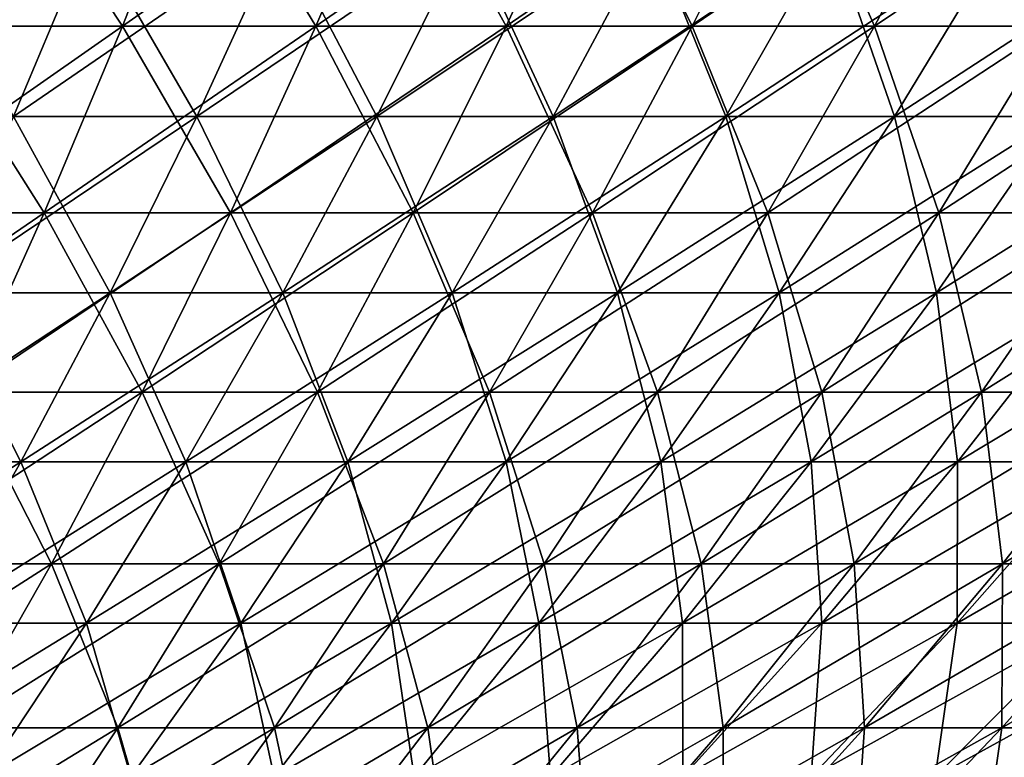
# Model space of a CAD drawing. Header units: millimetres. Extents: x -125 to 125, y 3898 to 4025.
# Tile 193 of 256: x 31 to 47, y 3923 to 3934. Entities that reach past the tile are written whole.
import ezdxf

# ---------------------------------------------------------------- set-up
doc = ezdxf.new("R2010")
doc.units = ezdxf.units.MM
doc.header["$LTSCALE"] = 2.2935
for name, color, linetype in [('2', 7, 'CONTINUOUS'), ('3', 7, 'CONTINUOUS'), ('4', 7, 'CONTINUOUS'), ('5', 7, 'CONTINUOUS')]:
    doc.layers.add(name, color=color, linetype=linetype)

msp = doc.modelspace()

# ---------------------------------------------------------------- linework, layer by layer
at = {"layer": '2', "color": 36, "linetype": 'Continuous', "true_color": 0x833d1e}
for points in [[(29.732, 3934.194, 80.593), (32.873, 3934.194, 79.363), (30.825, 3937.287, 83.554), (29.732, 3934.194, 80.593)], [(30.825, 3937.287, 83.554), (32.873, 3934.194, 79.363), (34.081, 3937.287, 82.279), (30.825, 3937.287, 83.554)], [(32.873, 3934.194, 79.363), (35.964, 3934.194, 78.012), (34.081, 3937.287, 82.279), (32.873, 3934.194, 79.363)], [(34.081, 3937.287, 82.279), (35.964, 3934.194, 78.012), (37.285, 3937.287, 80.878), (34.081, 3937.287, 82.279)], [(35.964, 3934.194, 78.012), (38.999, 3934.194, 76.539), (37.285, 3937.287, 80.878), (35.964, 3934.194, 78.012)], [(37.285, 3937.287, 80.878), (38.999, 3934.194, 76.539), (40.432, 3937.287, 79.352), (37.285, 3937.287, 80.878)], [(38.999, 3934.194, 76.539), (41.974, 3934.194, 74.949), (40.432, 3937.287, 79.352), (38.999, 3934.194, 76.539)], [(40.432, 3937.287, 79.352), (41.974, 3934.194, 74.949), (43.516, 3937.287, 77.703), (40.432, 3937.287, 79.352)], [(41.974, 3934.194, 74.949), (44.884, 3934.194, 73.244), (43.516, 3937.287, 77.703), (41.974, 3934.194, 74.949)], [(43.516, 3937.287, 77.703), (44.884, 3934.194, 73.244), (46.533, 3937.287, 75.935), (43.516, 3937.287, 77.703)], [(44.884, 3934.194, 73.244), (47.725, 3934.194, 71.425), (46.533, 3937.287, 75.935), (44.884, 3934.194, 73.244)], [(46.533, 3937.287, 75.935), (47.725, 3934.194, 71.425), (49.478, 3937.287, 74.049), (46.533, 3937.287, 75.935)], [(28.603, 3931.214, 77.531), (31.624, 3931.214, 76.348), (29.732, 3934.194, 80.593), (28.603, 3931.214, 77.531)], [(29.732, 3934.194, 80.593), (31.624, 3931.214, 76.348), (32.873, 3934.194, 79.363), (29.732, 3934.194, 80.593)], [(31.624, 3931.214, 76.348), (34.597, 3931.214, 75.048), (32.873, 3934.194, 79.363), (31.624, 3931.214, 76.348)], [(32.873, 3934.194, 79.363), (34.597, 3931.214, 75.048), (35.964, 3934.194, 78.012), (32.873, 3934.194, 79.363)], [(34.597, 3931.214, 75.048), (37.517, 3931.214, 73.632), (35.964, 3934.194, 78.012), (34.597, 3931.214, 75.048)], [(35.964, 3934.194, 78.012), (37.517, 3931.214, 73.632), (38.999, 3934.194, 76.539), (35.964, 3934.194, 78.012)], [(37.517, 3931.214, 73.632), (40.379, 3931.214, 72.102), (38.999, 3934.194, 76.539), (37.517, 3931.214, 73.632)], [(38.999, 3934.194, 76.539), (40.379, 3931.214, 72.102), (41.974, 3934.194, 74.949), (38.999, 3934.194, 76.539)], [(40.379, 3931.214, 72.102), (43.179, 3931.214, 70.461), (41.974, 3934.194, 74.949), (40.379, 3931.214, 72.102)], [(41.974, 3934.194, 74.949), (43.179, 3931.214, 70.461), (44.884, 3934.194, 73.244), (41.974, 3934.194, 74.949)], [(43.179, 3931.214, 70.461), (45.912, 3931.214, 68.712), (44.884, 3934.194, 73.244), (43.179, 3931.214, 70.461)], [(44.884, 3934.194, 73.244), (45.912, 3931.214, 68.712), (47.725, 3934.194, 71.425), (44.884, 3934.194, 73.244)], [(45.912, 3931.214, 68.712), (48.574, 3931.214, 66.856), (47.725, 3934.194, 71.425), (45.912, 3931.214, 68.712)], [(28.603, 3931.214, 77.531), (30.336, 3928.351, 73.238), (31.624, 3931.214, 76.348), (28.603, 3931.214, 77.531)], [(30.336, 3928.351, 73.238), (33.188, 3928.351, 71.99), (31.624, 3931.214, 76.348), (30.336, 3928.351, 73.238)], [(31.624, 3931.214, 76.348), (33.188, 3928.351, 71.99), (34.597, 3931.214, 75.048), (31.624, 3931.214, 76.348)], [(33.188, 3928.351, 71.99), (35.989, 3928.351, 70.632), (34.597, 3931.214, 75.048), (33.188, 3928.351, 71.99)], [(34.597, 3931.214, 75.048), (35.989, 3928.351, 70.632), (37.517, 3931.214, 73.632), (34.597, 3931.214, 75.048)], [(35.989, 3928.351, 70.632), (38.734, 3928.351, 69.164), (37.517, 3931.214, 73.632), (35.989, 3928.351, 70.632)], [(37.517, 3931.214, 73.632), (38.734, 3928.351, 69.164), (40.379, 3931.214, 72.102), (37.517, 3931.214, 73.632)], [(38.734, 3928.351, 69.164), (41.419, 3928.351, 67.59), (40.379, 3931.214, 72.102), (38.734, 3928.351, 69.164)], [(40.379, 3931.214, 72.102), (41.419, 3928.351, 67.59), (43.179, 3931.214, 70.461), (40.379, 3931.214, 72.102)], [(41.419, 3928.351, 67.59), (44.041, 3928.351, 65.912), (43.179, 3931.214, 70.461), (41.419, 3928.351, 67.59)], [(43.179, 3931.214, 70.461), (44.041, 3928.351, 65.912), (45.912, 3931.214, 68.712), (43.179, 3931.214, 70.461)], [(44.041, 3928.351, 65.912), (46.595, 3928.351, 64.132), (45.912, 3931.214, 68.712), (44.041, 3928.351, 65.912)], [(45.912, 3931.214, 68.712), (46.595, 3928.351, 64.132), (48.574, 3931.214, 66.856), (45.912, 3931.214, 68.712)], [(46.595, 3928.351, 64.132), (49.077, 3928.351, 62.254), (48.574, 3931.214, 66.856), (46.595, 3928.351, 64.132)], [(29.01, 3925.61, 70.036), (31.737, 3925.61, 68.843), (30.336, 3928.351, 73.238), (29.01, 3925.61, 70.036)], [(30.336, 3928.351, 73.238), (31.737, 3925.61, 68.843), (33.188, 3928.351, 71.99), (30.336, 3928.351, 73.238)], [(31.737, 3925.61, 68.843), (34.415, 3925.61, 67.544), (33.188, 3928.351, 71.99), (31.737, 3925.61, 68.843)], [(33.188, 3928.351, 71.99), (34.415, 3925.61, 67.544), (35.989, 3928.351, 70.632), (33.188, 3928.351, 71.99)], [(34.415, 3925.61, 67.544), (37.04, 3925.61, 66.14), (35.989, 3928.351, 70.632), (34.415, 3925.61, 67.544)], [(35.989, 3928.351, 70.632), (37.04, 3925.61, 66.14), (38.734, 3928.351, 69.164), (35.989, 3928.351, 70.632)], [(37.04, 3925.61, 66.14), (39.609, 3925.61, 64.635), (38.734, 3928.351, 69.164), (37.04, 3925.61, 66.14)], [(38.734, 3928.351, 69.164), (39.609, 3925.61, 64.635), (41.419, 3928.351, 67.59), (38.734, 3928.351, 69.164)], [(39.609, 3925.61, 64.635), (42.116, 3925.61, 63.03), (41.419, 3928.351, 67.59), (39.609, 3925.61, 64.635)], [(41.419, 3928.351, 67.59), (42.116, 3925.61, 63.03), (44.041, 3928.351, 65.912), (41.419, 3928.351, 67.59)], [(42.116, 3925.61, 63.03), (44.558, 3925.61, 61.328), (44.041, 3928.351, 65.912), (42.116, 3925.61, 63.03)], [(44.041, 3928.351, 65.912), (44.558, 3925.61, 61.328), (46.595, 3928.351, 64.132), (44.041, 3928.351, 65.912)], [(44.558, 3925.61, 61.328), (46.931, 3925.61, 59.532), (46.595, 3928.351, 64.132), (44.558, 3925.61, 61.328)], [(46.595, 3928.351, 64.132), (46.931, 3925.61, 59.532), (49.077, 3928.351, 62.254), (46.595, 3928.351, 64.132)], [(46.931, 3925.61, 59.532), (49.232, 3925.61, 57.643), (49.077, 3928.351, 62.254), (46.931, 3925.61, 59.532)], [(29.01, 3925.61, 70.036), (30.246, 3922.992, 65.609), (31.737, 3925.61, 68.843), (29.01, 3925.61, 70.036)], [(30.246, 3922.992, 65.609), (32.799, 3922.992, 64.371), (31.737, 3925.61, 68.843), (30.246, 3922.992, 65.609)], [(31.737, 3925.61, 68.843), (32.799, 3922.992, 64.371), (34.415, 3925.61, 67.544), (31.737, 3925.61, 68.843)], [(32.799, 3922.992, 64.371), (35.301, 3922.992, 63.034), (34.415, 3925.61, 67.544), (32.799, 3922.992, 64.371)], [(34.415, 3925.61, 67.544), (35.301, 3922.992, 63.034), (37.04, 3925.61, 66.14), (34.415, 3925.61, 67.544)], [(35.301, 3922.992, 63.034), (37.748, 3922.992, 61.599), (37.04, 3925.61, 66.14), (35.301, 3922.992, 63.034)], [(37.04, 3925.61, 66.14), (37.748, 3922.992, 61.599), (39.609, 3925.61, 64.635), (37.04, 3925.61, 66.14)], [(37.748, 3922.992, 61.599), (40.137, 3922.992, 60.07), (39.609, 3925.61, 64.635), (37.748, 3922.992, 61.599)], [(39.609, 3925.61, 64.635), (40.137, 3922.992, 60.07), (42.116, 3925.61, 63.03), (39.609, 3925.61, 64.635)], [(40.137, 3922.992, 60.07), (42.465, 3922.992, 58.448), (42.116, 3925.61, 63.03), (40.137, 3922.992, 60.07)], [(42.116, 3925.61, 63.03), (42.465, 3922.992, 58.448), (44.558, 3925.61, 61.328), (42.116, 3925.61, 63.03)], [(42.465, 3922.992, 58.448), (44.727, 3922.992, 56.735), (44.558, 3925.61, 61.328), (42.465, 3922.992, 58.448)], [(44.558, 3925.61, 61.328), (44.727, 3922.992, 56.735), (46.931, 3925.61, 59.532), (44.558, 3925.61, 61.328)], [(44.727, 3922.992, 56.735), (46.92, 3922.992, 54.936), (46.931, 3925.61, 59.532), (44.727, 3922.992, 56.735)], [(46.92, 3922.992, 54.936), (49.04, 3922.992, 53.051), (49.232, 3925.61, 57.643), (46.92, 3922.992, 54.936)], [(46.931, 3925.61, 59.532), (46.92, 3922.992, 54.936), (49.232, 3925.61, 57.643), (46.931, 3925.61, 59.532)], [(30.246, 3922.992, 65.609), (31.141, 3920.502, 61.118), (32.799, 3922.992, 64.371), (30.246, 3922.992, 65.609)], [(31.141, 3920.502, 61.118), (33.517, 3920.502, 59.848), (32.799, 3922.992, 64.371), (31.141, 3920.502, 61.118)], [(32.799, 3922.992, 64.371), (33.517, 3920.502, 59.848), (35.301, 3922.992, 63.034), (32.799, 3922.992, 64.371)], [(33.517, 3920.502, 59.848), (35.84, 3920.502, 58.486), (35.301, 3922.992, 63.034), (33.517, 3920.502, 59.848)], [(35.301, 3922.992, 63.034), (35.84, 3920.502, 58.486), (37.748, 3922.992, 61.599), (35.301, 3922.992, 63.034)], [(35.84, 3920.502, 58.486), (38.109, 3920.502, 57.034), (37.748, 3922.992, 61.599), (35.84, 3920.502, 58.486)], [(37.748, 3922.992, 61.599), (38.109, 3920.502, 57.034), (40.137, 3922.992, 60.07), (37.748, 3922.992, 61.599)], [(38.109, 3920.502, 57.034), (40.319, 3920.502, 55.494), (40.137, 3922.992, 60.07), (38.109, 3920.502, 57.034)], [(40.137, 3922.992, 60.07), (40.319, 3920.502, 55.494), (42.465, 3922.992, 58.448), (40.137, 3922.992, 60.07)], [(40.319, 3920.502, 55.494), (42.466, 3920.502, 53.868), (42.465, 3922.992, 58.448), (40.319, 3920.502, 55.494)], [(42.465, 3922.992, 58.448), (42.466, 3920.502, 53.868), (44.727, 3922.992, 56.735), (42.465, 3922.992, 58.448)], [(42.466, 3920.502, 53.868), (44.548, 3920.502, 52.16), (44.727, 3922.992, 56.735), (42.466, 3920.502, 53.868)], [(44.548, 3920.502, 52.16), (46.562, 3920.502, 50.37), (46.92, 3922.992, 54.936), (44.548, 3920.502, 52.16)], [(44.727, 3922.992, 56.735), (44.548, 3920.502, 52.16), (46.92, 3922.992, 54.936), (44.727, 3922.992, 56.735)], [(46.562, 3920.502, 50.37), (48.504, 3920.502, 48.504), (49.04, 3922.992, 53.051), (46.562, 3920.502, 50.37)], [(46.92, 3922.992, 54.936), (46.562, 3920.502, 50.37), (49.04, 3922.992, 53.051), (46.92, 3922.992, 54.936)]]:
    msp.add_3dface(points, dxfattribs=at)
at = {"layer": '3', "color": 36, "linetype": 'Continuous', "true_color": 0x833d1e}
for points in [[(32.873, 3934.194, -79.363), (29.732, 3934.194, -80.593), (34.081, 3937.287, -82.279), (32.873, 3934.194, -79.363)], [(34.081, 3937.287, -82.279), (29.732, 3934.194, -80.593), (30.825, 3937.287, -83.554), (34.081, 3937.287, -82.279)], [(35.964, 3934.194, -78.012), (32.873, 3934.194, -79.363), (37.285, 3937.287, -80.878), (35.964, 3934.194, -78.012)], [(37.285, 3937.287, -80.878), (32.873, 3934.194, -79.363), (34.081, 3937.287, -82.279), (37.285, 3937.287, -80.878)], [(38.999, 3934.194, -76.539), (35.964, 3934.194, -78.012), (40.432, 3937.287, -79.352), (38.999, 3934.194, -76.539)], [(40.432, 3937.287, -79.352), (35.964, 3934.194, -78.012), (37.285, 3937.287, -80.878), (40.432, 3937.287, -79.352)], [(41.974, 3934.194, -74.949), (38.999, 3934.194, -76.539), (43.516, 3937.287, -77.703), (41.974, 3934.194, -74.949)], [(43.516, 3937.287, -77.703), (38.999, 3934.194, -76.539), (40.432, 3937.287, -79.352), (43.516, 3937.287, -77.703)], [(44.884, 3934.194, -73.244), (41.974, 3934.194, -74.949), (46.533, 3937.287, -75.935), (44.884, 3934.194, -73.244)], [(46.533, 3937.287, -75.935), (41.974, 3934.194, -74.949), (43.516, 3937.287, -77.703), (46.533, 3937.287, -75.935)], [(47.725, 3934.194, -71.425), (44.884, 3934.194, -73.244), (49.478, 3937.287, -74.049), (47.725, 3934.194, -71.425)], [(49.478, 3937.287, -74.049), (44.884, 3934.194, -73.244), (46.533, 3937.287, -75.935), (49.478, 3937.287, -74.049)], [(31.624, 3931.214, -76.348), (28.603, 3931.214, -77.531), (32.873, 3934.194, -79.363), (31.624, 3931.214, -76.348)], [(32.873, 3934.194, -79.363), (28.603, 3931.214, -77.531), (29.732, 3934.194, -80.593), (32.873, 3934.194, -79.363)], [(34.597, 3931.214, -75.048), (31.624, 3931.214, -76.348), (35.964, 3934.194, -78.012), (34.597, 3931.214, -75.048)], [(35.964, 3934.194, -78.012), (31.624, 3931.214, -76.348), (32.873, 3934.194, -79.363), (35.964, 3934.194, -78.012)], [(37.517, 3931.214, -73.632), (34.597, 3931.214, -75.048), (38.999, 3934.194, -76.539), (37.517, 3931.214, -73.632)], [(38.999, 3934.194, -76.539), (34.597, 3931.214, -75.048), (35.964, 3934.194, -78.012), (38.999, 3934.194, -76.539)], [(40.379, 3931.214, -72.102), (37.517, 3931.214, -73.632), (41.974, 3934.194, -74.949), (40.379, 3931.214, -72.102)], [(41.974, 3934.194, -74.949), (37.517, 3931.214, -73.632), (38.999, 3934.194, -76.539), (41.974, 3934.194, -74.949)], [(43.179, 3931.214, -70.461), (40.379, 3931.214, -72.102), (44.884, 3934.194, -73.244), (43.179, 3931.214, -70.461)], [(44.884, 3934.194, -73.244), (40.379, 3931.214, -72.102), (41.974, 3934.194, -74.949), (44.884, 3934.194, -73.244)], [(45.912, 3931.214, -68.712), (43.179, 3931.214, -70.461), (47.725, 3934.194, -71.425), (45.912, 3931.214, -68.712)], [(47.725, 3934.194, -71.425), (43.179, 3931.214, -70.461), (44.884, 3934.194, -73.244), (47.725, 3934.194, -71.425)], [(48.574, 3931.214, -66.856), (45.912, 3931.214, -68.712), (50.492, 3934.194, -69.496), (48.574, 3931.214, -66.856)], [(50.492, 3934.194, -69.496), (45.912, 3931.214, -68.712), (47.725, 3934.194, -71.425), (50.492, 3934.194, -69.496)], [(30.336, 3928.351, -73.238), (27.437, 3928.351, -74.372), (31.624, 3931.214, -76.348), (30.336, 3928.351, -73.238)], [(31.624, 3931.214, -76.348), (27.437, 3928.351, -74.372), (28.603, 3931.214, -77.531), (31.624, 3931.214, -76.348)], [(33.188, 3928.351, -71.99), (30.336, 3928.351, -73.238), (34.597, 3931.214, -75.048), (33.188, 3928.351, -71.99)], [(34.597, 3931.214, -75.048), (30.336, 3928.351, -73.238), (31.624, 3931.214, -76.348), (34.597, 3931.214, -75.048)], [(35.989, 3928.351, -70.632), (33.188, 3928.351, -71.99), (37.517, 3931.214, -73.632), (35.989, 3928.351, -70.632)], [(37.517, 3931.214, -73.632), (33.188, 3928.351, -71.99), (34.597, 3931.214, -75.048), (37.517, 3931.214, -73.632)], [(38.734, 3928.351, -69.164), (35.989, 3928.351, -70.632), (40.379, 3931.214, -72.102), (38.734, 3928.351, -69.164)], [(40.379, 3931.214, -72.102), (35.989, 3928.351, -70.632), (37.517, 3931.214, -73.632), (40.379, 3931.214, -72.102)], [(41.419, 3928.351, -67.59), (38.734, 3928.351, -69.164), (43.179, 3931.214, -70.461), (41.419, 3928.351, -67.59)], [(43.179, 3931.214, -70.461), (38.734, 3928.351, -69.164), (40.379, 3931.214, -72.102), (43.179, 3931.214, -70.461)], [(44.041, 3928.351, -65.912), (41.419, 3928.351, -67.59), (45.912, 3931.214, -68.712), (44.041, 3928.351, -65.912)], [(45.912, 3931.214, -68.712), (41.419, 3928.351, -67.59), (43.179, 3931.214, -70.461), (45.912, 3931.214, -68.712)], [(46.595, 3928.351, -64.132), (44.041, 3928.351, -65.912), (48.574, 3931.214, -66.856), (46.595, 3928.351, -64.132)], [(48.574, 3931.214, -66.856), (44.041, 3928.351, -65.912), (45.912, 3931.214, -68.712), (48.574, 3931.214, -66.856)], [(49.077, 3928.351, -62.254), (46.595, 3928.351, -64.132), (51.161, 3931.214, -64.898), (49.077, 3928.351, -62.254)], [(51.161, 3931.214, -64.898), (46.595, 3928.351, -64.132), (48.574, 3931.214, -66.856), (51.161, 3931.214, -64.898)], [(31.737, 3925.61, -68.843), (29.01, 3925.61, -70.036), (33.188, 3928.351, -71.99), (31.737, 3925.61, -68.843)], [(33.188, 3928.351, -71.99), (29.01, 3925.61, -70.036), (30.336, 3928.351, -73.238), (33.188, 3928.351, -71.99)], [(34.415, 3925.61, -67.544), (31.737, 3925.61, -68.843), (35.989, 3928.351, -70.632), (34.415, 3925.61, -67.544)], [(35.989, 3928.351, -70.632), (31.737, 3925.61, -68.843), (33.188, 3928.351, -71.99), (35.989, 3928.351, -70.632)], [(37.04, 3925.61, -66.14), (34.415, 3925.61, -67.544), (38.734, 3928.351, -69.164), (37.04, 3925.61, -66.14)], [(38.734, 3928.351, -69.164), (34.415, 3925.61, -67.544), (35.989, 3928.351, -70.632), (38.734, 3928.351, -69.164)], [(39.609, 3925.61, -64.635), (37.04, 3925.61, -66.14), (41.419, 3928.351, -67.59), (39.609, 3925.61, -64.635)], [(41.419, 3928.351, -67.59), (37.04, 3925.61, -66.14), (38.734, 3928.351, -69.164), (41.419, 3928.351, -67.59)], [(42.116, 3925.61, -63.03), (39.609, 3925.61, -64.635), (44.041, 3928.351, -65.912), (42.116, 3925.61, -63.03)], [(44.041, 3928.351, -65.912), (39.609, 3925.61, -64.635), (41.419, 3928.351, -67.59), (44.041, 3928.351, -65.912)], [(44.558, 3925.61, -61.328), (42.116, 3925.61, -63.03), (46.595, 3928.351, -64.132), (44.558, 3925.61, -61.328)], [(46.595, 3928.351, -64.132), (42.116, 3925.61, -63.03), (44.041, 3928.351, -65.912), (46.595, 3928.351, -64.132)], [(46.931, 3925.61, -59.532), (44.558, 3925.61, -61.328), (49.077, 3928.351, -62.254), (46.931, 3925.61, -59.532)], [(49.077, 3928.351, -62.254), (44.558, 3925.61, -61.328), (46.595, 3928.351, -64.132), (49.077, 3928.351, -62.254)], [(49.232, 3925.61, -57.643), (46.931, 3925.61, -59.532), (51.483, 3928.351, -60.279), (49.232, 3925.61, -57.643)], [(51.483, 3928.351, -60.279), (46.931, 3925.61, -59.532), (49.077, 3928.351, -62.254), (51.483, 3928.351, -60.279)], [(30.246, 3922.992, -65.609), (27.647, 3922.992, -66.746), (31.737, 3925.61, -68.843), (30.246, 3922.992, -65.609)], [(31.737, 3925.61, -68.843), (27.647, 3922.992, -66.746), (29.01, 3925.61, -70.036), (31.737, 3925.61, -68.843)], [(32.799, 3922.992, -64.371), (30.246, 3922.992, -65.609), (34.415, 3925.61, -67.544), (32.799, 3922.992, -64.371)], [(34.415, 3925.61, -67.544), (30.246, 3922.992, -65.609), (31.737, 3925.61, -68.843), (34.415, 3925.61, -67.544)], [(35.301, 3922.992, -63.034), (32.799, 3922.992, -64.371), (37.04, 3925.61, -66.14), (35.301, 3922.992, -63.034)], [(37.04, 3925.61, -66.14), (32.799, 3922.992, -64.371), (34.415, 3925.61, -67.544), (37.04, 3925.61, -66.14)], [(37.748, 3922.992, -61.599), (35.301, 3922.992, -63.034), (39.609, 3925.61, -64.635), (37.748, 3922.992, -61.599)], [(39.609, 3925.61, -64.635), (35.301, 3922.992, -63.034), (37.04, 3925.61, -66.14), (39.609, 3925.61, -64.635)], [(40.137, 3922.992, -60.07), (37.748, 3922.992, -61.599), (42.116, 3925.61, -63.03), (40.137, 3922.992, -60.07)], [(42.116, 3925.61, -63.03), (37.748, 3922.992, -61.599), (39.609, 3925.61, -64.635), (42.116, 3925.61, -63.03)], [(42.465, 3922.992, -58.448), (40.137, 3922.992, -60.07), (44.558, 3925.61, -61.328), (42.465, 3922.992, -58.448)], [(44.558, 3925.61, -61.328), (40.137, 3922.992, -60.07), (42.116, 3925.61, -63.03), (44.558, 3925.61, -61.328)], [(44.727, 3922.992, -56.735), (42.465, 3922.992, -58.448), (46.931, 3925.61, -59.532), (44.727, 3922.992, -56.735)], [(46.931, 3925.61, -59.532), (42.465, 3922.992, -58.448), (44.558, 3925.61, -61.328), (46.931, 3925.61, -59.532)], [(46.92, 3922.992, -54.936), (44.727, 3922.992, -56.735), (49.232, 3925.61, -57.643), (46.92, 3922.992, -54.936)], [(49.232, 3925.61, -57.643), (44.727, 3922.992, -56.735), (46.931, 3925.61, -59.532), (49.232, 3925.61, -57.643)], [(49.04, 3922.992, -53.051), (46.92, 3922.992, -54.936), (51.457, 3925.61, -55.666), (49.04, 3922.992, -53.051)], [(51.457, 3925.61, -55.666), (46.92, 3922.992, -54.936), (49.232, 3925.61, -57.643), (51.457, 3925.61, -55.666)], [(31.141, 3920.502, -61.118), (28.718, 3920.502, -62.294), (32.799, 3922.992, -64.371), (31.141, 3920.502, -61.118)], [(32.799, 3922.992, -64.371), (28.718, 3920.502, -62.294), (30.246, 3922.992, -65.609), (32.799, 3922.992, -64.371)], [(33.517, 3920.502, -59.848), (31.141, 3920.502, -61.118), (35.301, 3922.992, -63.034), (33.517, 3920.502, -59.848)], [(35.301, 3922.992, -63.034), (31.141, 3920.502, -61.118), (32.799, 3922.992, -64.371), (35.301, 3922.992, -63.034)], [(35.84, 3920.502, -58.486), (33.517, 3920.502, -59.848), (37.748, 3922.992, -61.599), (35.84, 3920.502, -58.486)], [(37.748, 3922.992, -61.599), (33.517, 3920.502, -59.848), (35.301, 3922.992, -63.034), (37.748, 3922.992, -61.599)], [(38.109, 3920.502, -57.034), (35.84, 3920.502, -58.486), (40.137, 3922.992, -60.07), (38.109, 3920.502, -57.034)], [(40.137, 3922.992, -60.07), (35.84, 3920.502, -58.486), (37.748, 3922.992, -61.599), (40.137, 3922.992, -60.07)], [(40.319, 3920.502, -55.494), (38.109, 3920.502, -57.034), (42.465, 3922.992, -58.448), (40.319, 3920.502, -55.494)], [(42.465, 3922.992, -58.448), (38.109, 3920.502, -57.034), (40.137, 3922.992, -60.07), (42.465, 3922.992, -58.448)], [(42.466, 3920.502, -53.868), (40.319, 3920.502, -55.494), (44.727, 3922.992, -56.735), (42.466, 3920.502, -53.868)], [(44.727, 3922.992, -56.735), (40.319, 3920.502, -55.494), (42.465, 3922.992, -58.448), (44.727, 3922.992, -56.735)], [(44.548, 3920.502, -52.16), (42.466, 3920.502, -53.868), (46.92, 3922.992, -54.936), (44.548, 3920.502, -52.16)], [(46.92, 3922.992, -54.936), (42.466, 3920.502, -53.868), (44.727, 3922.992, -56.735), (46.92, 3922.992, -54.936)], [(46.562, 3920.502, -50.37), (44.548, 3920.502, -52.16), (49.04, 3922.992, -53.051), (46.562, 3920.502, -50.37)], [(49.04, 3922.992, -53.051), (44.548, 3920.502, -52.16), (46.92, 3922.992, -54.936), (49.04, 3922.992, -53.051)], [(48.504, 3920.502, -48.504), (46.562, 3920.502, -50.37), (51.085, 3922.992, -51.085), (48.504, 3920.502, -48.504)], [(51.085, 3922.992, -51.085), (46.562, 3920.502, -50.37), (49.04, 3922.992, -53.051), (51.085, 3922.992, -51.085)]]:
    msp.add_3dface(points, dxfattribs=at)
at = {"layer": '4', "color": 36, "linetype": 'Continuous', "true_color": 0x833d1e}
for points in [[(29.271, 3935.685, -79.341), (31.135, 3932.753, -75.167), (32.363, 3935.685, -78.131), (29.271, 3935.685, -79.341)], [(31.135, 3932.753, -75.167), (34.062, 3932.753, -73.887), (32.363, 3935.685, -78.131), (31.135, 3932.753, -75.167)], [(32.363, 3935.685, -78.131), (34.062, 3932.753, -73.887), (35.405, 3935.685, -76.8), (32.363, 3935.685, -78.131)], [(34.062, 3932.753, -73.887), (36.937, 3932.753, -72.492), (35.405, 3935.685, -76.8), (34.062, 3932.753, -73.887)], [(35.405, 3935.685, -76.8), (36.937, 3932.753, -72.492), (38.393, 3935.685, -75.351), (35.405, 3935.685, -76.8)], [(36.937, 3932.753, -72.492), (39.754, 3932.753, -70.986), (38.393, 3935.685, -75.351), (36.937, 3932.753, -72.492)], [(38.393, 3935.685, -75.351), (39.754, 3932.753, -70.986), (41.322, 3935.685, -73.786), (38.393, 3935.685, -75.351)], [(39.754, 3932.753, -70.986), (42.511, 3932.753, -69.371), (41.322, 3935.685, -73.786), (39.754, 3932.753, -70.986)], [(41.322, 3935.685, -73.786), (42.511, 3932.753, -69.371), (44.187, 3935.685, -72.106), (41.322, 3935.685, -73.786)], [(42.511, 3932.753, -69.371), (45.201, 3932.753, -67.648), (44.187, 3935.685, -72.106), (42.511, 3932.753, -69.371)], [(44.187, 3935.685, -72.106), (45.201, 3932.753, -67.648), (46.984, 3935.685, -70.316), (44.187, 3935.685, -72.106)], [(45.201, 3932.753, -67.648), (47.822, 3932.753, -65.822), (46.984, 3935.685, -70.316), (45.201, 3932.753, -67.648)], [(29.869, 3929.936, -72.109), (32.677, 3929.936, -70.881), (31.135, 3932.753, -75.167), (29.869, 3929.936, -72.109)], [(31.135, 3932.753, -75.167), (32.677, 3929.936, -70.881), (34.062, 3932.753, -73.887), (31.135, 3932.753, -75.167)], [(32.677, 3929.936, -70.881), (35.434, 3929.936, -69.543), (34.062, 3932.753, -73.887), (32.677, 3929.936, -70.881)], [(34.062, 3932.753, -73.887), (35.434, 3929.936, -69.543), (36.937, 3932.753, -72.492), (34.062, 3932.753, -73.887)], [(35.434, 3929.936, -69.543), (38.137, 3929.936, -68.099), (36.937, 3932.753, -72.492), (35.434, 3929.936, -69.543)], [(36.937, 3932.753, -72.492), (38.137, 3929.936, -68.099), (39.754, 3932.753, -70.986), (36.937, 3932.753, -72.492)], [(38.137, 3929.936, -68.099), (40.781, 3929.936, -66.549), (39.754, 3932.753, -70.986), (38.137, 3929.936, -68.099)], [(39.754, 3932.753, -70.986), (40.781, 3929.936, -66.549), (42.511, 3932.753, -69.371), (39.754, 3932.753, -70.986)], [(40.781, 3929.936, -66.549), (43.362, 3929.936, -64.897), (42.511, 3932.753, -69.371), (40.781, 3929.936, -66.549)], [(42.511, 3932.753, -69.371), (43.362, 3929.936, -64.897), (45.201, 3932.753, -67.648), (42.511, 3932.753, -69.371)], [(43.362, 3929.936, -64.897), (45.877, 3929.936, -63.144), (45.201, 3932.753, -67.648), (43.362, 3929.936, -64.897)], [(45.201, 3932.753, -67.648), (45.877, 3929.936, -63.144), (47.822, 3932.753, -65.822), (45.201, 3932.753, -67.648)], [(45.877, 3929.936, -63.144), (48.321, 3929.936, -61.294), (47.822, 3932.753, -65.822), (45.877, 3929.936, -63.144)], [(28.565, 3927.238, -68.961), (31.25, 3927.238, -67.787), (29.869, 3929.936, -72.109), (28.565, 3927.238, -68.961)], [(29.869, 3929.936, -72.109), (31.25, 3927.238, -67.787), (32.677, 3929.936, -70.881), (29.869, 3929.936, -72.109)], [(31.25, 3927.238, -67.787), (33.887, 3927.238, -66.508), (32.677, 3929.936, -70.881), (31.25, 3927.238, -67.787)], [(32.677, 3929.936, -70.881), (33.887, 3927.238, -66.508), (35.434, 3929.936, -69.543), (32.677, 3929.936, -70.881)], [(33.887, 3927.238, -66.508), (36.472, 3927.238, -65.126), (35.434, 3929.936, -69.543), (33.887, 3927.238, -66.508)], [(35.434, 3929.936, -69.543), (36.472, 3927.238, -65.126), (38.137, 3929.936, -68.099), (35.434, 3929.936, -69.543)], [(36.472, 3927.238, -65.126), (39.001, 3927.238, -63.644), (38.137, 3929.936, -68.099), (36.472, 3927.238, -65.126)], [(38.137, 3929.936, -68.099), (39.001, 3927.238, -63.644), (40.781, 3929.936, -66.549), (38.137, 3929.936, -68.099)], [(39.001, 3927.238, -63.644), (41.47, 3927.238, -62.064), (40.781, 3929.936, -66.549), (39.001, 3927.238, -63.644)], [(40.781, 3929.936, -66.549), (41.47, 3927.238, -62.064), (43.362, 3929.936, -64.897), (40.781, 3929.936, -66.549)], [(41.47, 3927.238, -62.064), (43.874, 3927.238, -60.388), (43.362, 3929.936, -64.897), (41.47, 3927.238, -62.064)], [(43.362, 3929.936, -64.897), (43.874, 3927.238, -60.388), (45.877, 3929.936, -63.144), (43.362, 3929.936, -64.897)], [(43.874, 3927.238, -60.388), (46.211, 3927.238, -58.619), (45.877, 3929.936, -63.144), (43.874, 3927.238, -60.388)], [(45.877, 3929.936, -63.144), (46.211, 3927.238, -58.619), (48.321, 3929.936, -61.294), (45.877, 3929.936, -63.144)], [(46.211, 3927.238, -58.619), (48.477, 3927.238, -56.759), (48.321, 3929.936, -61.294), (46.211, 3927.238, -58.619)], [(28.565, 3927.238, -68.961), (29.785, 3924.662, -64.608), (31.25, 3927.238, -67.787), (28.565, 3927.238, -68.961)], [(29.785, 3924.662, -64.608), (32.298, 3924.662, -63.389), (31.25, 3927.238, -67.787), (29.785, 3924.662, -64.608)], [(31.25, 3927.238, -67.787), (32.298, 3924.662, -63.389), (33.887, 3927.238, -66.508), (31.25, 3927.238, -67.787)], [(32.298, 3924.662, -63.389), (34.762, 3924.662, -62.072), (33.887, 3927.238, -66.508), (32.298, 3924.662, -63.389)], [(33.887, 3927.238, -66.508), (34.762, 3924.662, -62.072), (36.472, 3927.238, -65.126), (33.887, 3927.238, -66.508)], [(34.762, 3924.662, -62.072), (37.172, 3924.662, -60.659), (36.472, 3927.238, -65.126), (34.762, 3924.662, -62.072)], [(36.472, 3927.238, -65.126), (37.172, 3924.662, -60.659), (39.001, 3927.238, -63.644), (36.472, 3927.238, -65.126)], [(37.172, 3924.662, -60.659), (39.525, 3924.662, -59.153), (39.001, 3927.238, -63.644), (37.172, 3924.662, -60.659)], [(39.001, 3927.238, -63.644), (39.525, 3924.662, -59.153), (41.47, 3927.238, -62.064), (39.001, 3927.238, -63.644)], [(39.525, 3924.662, -59.153), (41.817, 3924.662, -57.556), (41.47, 3927.238, -62.064), (39.525, 3924.662, -59.153)], [(41.47, 3927.238, -62.064), (41.817, 3924.662, -57.556), (43.874, 3927.238, -60.388), (41.47, 3927.238, -62.064)], [(41.817, 3924.662, -57.556), (44.044, 3924.662, -55.87), (43.874, 3927.238, -60.388), (41.817, 3924.662, -57.556)], [(43.874, 3927.238, -60.388), (44.044, 3924.662, -55.87), (46.211, 3927.238, -58.619), (43.874, 3927.238, -60.388)], [(44.044, 3924.662, -55.87), (46.204, 3924.662, -54.097), (46.211, 3927.238, -58.619), (44.044, 3924.662, -55.87)], [(46.204, 3924.662, -54.097), (48.292, 3924.662, -52.242), (48.477, 3927.238, -56.759), (46.204, 3924.662, -54.097)], [(46.211, 3927.238, -58.619), (46.204, 3924.662, -54.097), (48.477, 3927.238, -56.759), (46.211, 3927.238, -58.619)], [(29.785, 3924.662, -64.608), (30.669, 3922.211, -60.191), (32.298, 3924.662, -63.389), (29.785, 3924.662, -64.608)], [(30.669, 3922.211, -60.191), (33.008, 3922.211, -58.94), (32.298, 3924.662, -63.389), (30.669, 3922.211, -60.191)], [(32.298, 3924.662, -63.389), (33.008, 3922.211, -58.94), (34.762, 3924.662, -62.072), (32.298, 3924.662, -63.389)], [(33.008, 3922.211, -58.94), (35.297, 3922.211, -57.599), (34.762, 3924.662, -62.072), (33.008, 3922.211, -58.94)], [(34.762, 3924.662, -62.072), (35.297, 3922.211, -57.599), (37.172, 3924.662, -60.659), (34.762, 3924.662, -62.072)], [(35.297, 3922.211, -57.599), (37.531, 3922.211, -56.169), (37.172, 3924.662, -60.659), (35.297, 3922.211, -57.599)], [(37.172, 3924.662, -60.659), (37.531, 3922.211, -56.169), (39.525, 3924.662, -59.153), (37.172, 3924.662, -60.659)], [(37.531, 3922.211, -56.169), (39.707, 3922.211, -54.652), (39.525, 3924.662, -59.153), (37.531, 3922.211, -56.169)], [(39.525, 3924.662, -59.153), (39.707, 3922.211, -54.652), (41.817, 3924.662, -57.556), (39.525, 3924.662, -59.153)], [(39.707, 3922.211, -54.652), (41.822, 3922.211, -53.051), (41.817, 3924.662, -57.556), (39.707, 3922.211, -54.652)], [(41.817, 3924.662, -57.556), (41.822, 3922.211, -53.051), (44.044, 3924.662, -55.87), (41.817, 3924.662, -57.556)], [(41.822, 3922.211, -53.051), (43.873, 3922.211, -51.368), (44.044, 3924.662, -55.87), (41.822, 3922.211, -53.051)], [(43.873, 3922.211, -51.368), (45.855, 3922.211, -49.606), (46.204, 3924.662, -54.097), (43.873, 3922.211, -51.368)], [(44.044, 3924.662, -55.87), (43.873, 3922.211, -51.368), (46.204, 3924.662, -54.097), (44.044, 3924.662, -55.87)], [(45.855, 3922.211, -49.606), (47.768, 3922.211, -47.768), (48.292, 3924.662, -52.242), (45.855, 3922.211, -49.606)], [(46.204, 3924.662, -54.097), (45.855, 3922.211, -49.606), (48.292, 3924.662, -52.242), (46.204, 3924.662, -54.097)]]:
    msp.add_3dface(points, dxfattribs=at)
at = {"layer": '5', "color": 36, "linetype": 'Continuous', "true_color": 0x833d1e}
for points in [[(31.135, 3932.753, 75.167), (28.16, 3932.753, 76.331), (32.363, 3935.685, 78.131), (31.135, 3932.753, 75.167)], [(32.363, 3935.685, 78.131), (28.16, 3932.753, 76.331), (29.271, 3935.685, 79.341), (32.363, 3935.685, 78.131)], [(34.062, 3932.753, 73.887), (31.135, 3932.753, 75.167), (35.405, 3935.685, 76.8), (34.062, 3932.753, 73.887)], [(35.405, 3935.685, 76.8), (31.135, 3932.753, 75.167), (32.363, 3935.685, 78.131), (35.405, 3935.685, 76.8)], [(36.937, 3932.753, 72.492), (34.062, 3932.753, 73.887), (38.393, 3935.685, 75.351), (36.937, 3932.753, 72.492)], [(38.393, 3935.685, 75.351), (34.062, 3932.753, 73.887), (35.405, 3935.685, 76.8), (38.393, 3935.685, 75.351)], [(39.754, 3932.753, 70.986), (36.937, 3932.753, 72.492), (41.322, 3935.685, 73.786), (39.754, 3932.753, 70.986)], [(41.322, 3935.685, 73.786), (36.937, 3932.753, 72.492), (38.393, 3935.685, 75.351), (41.322, 3935.685, 73.786)], [(42.511, 3932.753, 69.371), (39.754, 3932.753, 70.986), (44.187, 3935.685, 72.106), (42.511, 3932.753, 69.371)], [(44.187, 3935.685, 72.106), (39.754, 3932.753, 70.986), (41.322, 3935.685, 73.786), (44.187, 3935.685, 72.106)], [(45.201, 3932.753, 67.648), (42.511, 3932.753, 69.371), (46.984, 3935.685, 70.316), (45.201, 3932.753, 67.648)], [(46.984, 3935.685, 70.316), (42.511, 3932.753, 69.371), (44.187, 3935.685, 72.106), (46.984, 3935.685, 70.316)], [(47.822, 3932.753, 65.822), (45.201, 3932.753, 67.648), (49.708, 3935.685, 68.417), (47.822, 3932.753, 65.822)], [(49.708, 3935.685, 68.417), (45.201, 3932.753, 67.648), (46.984, 3935.685, 70.316), (49.708, 3935.685, 68.417)], [(32.677, 3929.936, 70.881), (29.869, 3929.936, 72.109), (34.062, 3932.753, 73.887), (32.677, 3929.936, 70.881)], [(34.062, 3932.753, 73.887), (29.869, 3929.936, 72.109), (31.135, 3932.753, 75.167), (34.062, 3932.753, 73.887)], [(35.434, 3929.936, 69.543), (32.677, 3929.936, 70.881), (36.937, 3932.753, 72.492), (35.434, 3929.936, 69.543)], [(36.937, 3932.753, 72.492), (32.677, 3929.936, 70.881), (34.062, 3932.753, 73.887), (36.937, 3932.753, 72.492)], [(38.137, 3929.936, 68.099), (35.434, 3929.936, 69.543), (39.754, 3932.753, 70.986), (38.137, 3929.936, 68.099)], [(39.754, 3932.753, 70.986), (35.434, 3929.936, 69.543), (36.937, 3932.753, 72.492), (39.754, 3932.753, 70.986)], [(40.781, 3929.936, 66.549), (38.137, 3929.936, 68.099), (42.511, 3932.753, 69.371), (40.781, 3929.936, 66.549)], [(42.511, 3932.753, 69.371), (38.137, 3929.936, 68.099), (39.754, 3932.753, 70.986), (42.511, 3932.753, 69.371)], [(43.362, 3929.936, 64.897), (40.781, 3929.936, 66.549), (45.201, 3932.753, 67.648), (43.362, 3929.936, 64.897)], [(45.201, 3932.753, 67.648), (40.781, 3929.936, 66.549), (42.511, 3932.753, 69.371), (45.201, 3932.753, 67.648)], [(45.877, 3929.936, 63.144), (43.362, 3929.936, 64.897), (47.822, 3932.753, 65.822), (45.877, 3929.936, 63.144)], [(47.822, 3932.753, 65.822), (43.362, 3929.936, 64.897), (45.201, 3932.753, 67.648), (47.822, 3932.753, 65.822)], [(48.321, 3929.936, 61.294), (45.877, 3929.936, 63.144), (50.37, 3932.753, 63.893), (48.321, 3929.936, 61.294)], [(50.37, 3932.753, 63.893), (45.877, 3929.936, 63.144), (47.822, 3932.753, 65.822), (50.37, 3932.753, 63.893)], [(31.25, 3927.238, 67.787), (28.565, 3927.238, 68.961), (32.677, 3929.936, 70.881), (31.25, 3927.238, 67.787)], [(32.677, 3929.936, 70.881), (28.565, 3927.238, 68.961), (29.869, 3929.936, 72.109), (32.677, 3929.936, 70.881)], [(33.887, 3927.238, 66.508), (31.25, 3927.238, 67.787), (35.434, 3929.936, 69.543), (33.887, 3927.238, 66.508)], [(35.434, 3929.936, 69.543), (31.25, 3927.238, 67.787), (32.677, 3929.936, 70.881), (35.434, 3929.936, 69.543)], [(36.472, 3927.238, 65.126), (33.887, 3927.238, 66.508), (38.137, 3929.936, 68.099), (36.472, 3927.238, 65.126)], [(38.137, 3929.936, 68.099), (33.887, 3927.238, 66.508), (35.434, 3929.936, 69.543), (38.137, 3929.936, 68.099)], [(39.001, 3927.238, 63.644), (36.472, 3927.238, 65.126), (40.781, 3929.936, 66.549), (39.001, 3927.238, 63.644)], [(40.781, 3929.936, 66.549), (36.472, 3927.238, 65.126), (38.137, 3929.936, 68.099), (40.781, 3929.936, 66.549)], [(41.47, 3927.238, 62.064), (39.001, 3927.238, 63.644), (43.362, 3929.936, 64.897), (41.47, 3927.238, 62.064)], [(43.362, 3929.936, 64.897), (39.001, 3927.238, 63.644), (40.781, 3929.936, 66.549), (43.362, 3929.936, 64.897)], [(43.874, 3927.238, 60.388), (41.47, 3927.238, 62.064), (45.877, 3929.936, 63.144), (43.874, 3927.238, 60.388)], [(45.877, 3929.936, 63.144), (41.47, 3927.238, 62.064), (43.362, 3929.936, 64.897), (45.877, 3929.936, 63.144)], [(46.211, 3927.238, 58.619), (43.874, 3927.238, 60.388), (48.321, 3929.936, 61.294), (46.211, 3927.238, 58.619)], [(48.321, 3929.936, 61.294), (43.874, 3927.238, 60.388), (45.877, 3929.936, 63.144), (48.321, 3929.936, 61.294)], [(48.477, 3927.238, 56.759), (46.211, 3927.238, 58.619), (50.69, 3929.936, 59.35), (48.477, 3927.238, 56.759)], [(50.69, 3929.936, 59.35), (46.211, 3927.238, 58.619), (48.321, 3929.936, 61.294), (50.69, 3929.936, 59.35)], [(29.785, 3924.662, 64.608), (27.225, 3924.662, 65.727), (31.25, 3927.238, 67.787), (29.785, 3924.662, 64.608)], [(31.25, 3927.238, 67.787), (27.225, 3924.662, 65.727), (28.565, 3927.238, 68.961), (31.25, 3927.238, 67.787)], [(32.298, 3924.662, 63.389), (29.785, 3924.662, 64.608), (33.887, 3927.238, 66.508), (32.298, 3924.662, 63.389)], [(33.887, 3927.238, 66.508), (29.785, 3924.662, 64.608), (31.25, 3927.238, 67.787), (33.887, 3927.238, 66.508)], [(34.762, 3924.662, 62.072), (32.298, 3924.662, 63.389), (36.472, 3927.238, 65.126), (34.762, 3924.662, 62.072)], [(36.472, 3927.238, 65.126), (32.298, 3924.662, 63.389), (33.887, 3927.238, 66.508), (36.472, 3927.238, 65.126)], [(37.172, 3924.662, 60.659), (34.762, 3924.662, 62.072), (39.001, 3927.238, 63.644), (37.172, 3924.662, 60.659)], [(39.001, 3927.238, 63.644), (34.762, 3924.662, 62.072), (36.472, 3927.238, 65.126), (39.001, 3927.238, 63.644)], [(39.525, 3924.662, 59.153), (37.172, 3924.662, 60.659), (41.47, 3927.238, 62.064), (39.525, 3924.662, 59.153)], [(41.47, 3927.238, 62.064), (37.172, 3924.662, 60.659), (39.001, 3927.238, 63.644), (41.47, 3927.238, 62.064)], [(41.817, 3924.662, 57.556), (39.525, 3924.662, 59.153), (43.874, 3927.238, 60.388), (41.817, 3924.662, 57.556)], [(43.874, 3927.238, 60.388), (39.525, 3924.662, 59.153), (41.47, 3927.238, 62.064), (43.874, 3927.238, 60.388)], [(44.044, 3924.662, 55.87), (41.817, 3924.662, 57.556), (46.211, 3927.238, 58.619), (44.044, 3924.662, 55.87)], [(46.211, 3927.238, 58.619), (41.817, 3924.662, 57.556), (43.874, 3927.238, 60.388), (46.211, 3927.238, 58.619)], [(46.204, 3924.662, 54.097), (44.044, 3924.662, 55.87), (48.477, 3927.238, 56.759), (46.204, 3924.662, 54.097)], [(48.477, 3927.238, 56.759), (44.044, 3924.662, 55.87), (46.211, 3927.238, 58.619), (48.477, 3927.238, 56.759)], [(48.292, 3924.662, 52.242), (46.204, 3924.662, 54.097), (50.668, 3927.238, 54.812), (48.292, 3924.662, 52.242)], [(50.668, 3927.238, 54.812), (46.204, 3924.662, 54.097), (48.477, 3927.238, 56.759), (50.668, 3927.238, 54.812)], [(30.669, 3922.211, 60.191), (28.282, 3922.211, 61.348), (32.298, 3924.662, 63.389), (30.669, 3922.211, 60.191)], [(32.298, 3924.662, 63.389), (28.282, 3922.211, 61.348), (29.785, 3924.662, 64.608), (32.298, 3924.662, 63.389)], [(33.008, 3922.211, 58.94), (30.669, 3922.211, 60.191), (34.762, 3924.662, 62.072), (33.008, 3922.211, 58.94)], [(34.762, 3924.662, 62.072), (30.669, 3922.211, 60.191), (32.298, 3924.662, 63.389), (34.762, 3924.662, 62.072)], [(35.297, 3922.211, 57.599), (33.008, 3922.211, 58.94), (37.172, 3924.662, 60.659), (35.297, 3922.211, 57.599)], [(37.172, 3924.662, 60.659), (33.008, 3922.211, 58.94), (34.762, 3924.662, 62.072), (37.172, 3924.662, 60.659)], [(37.531, 3922.211, 56.169), (35.297, 3922.211, 57.599), (39.525, 3924.662, 59.153), (37.531, 3922.211, 56.169)], [(39.525, 3924.662, 59.153), (35.297, 3922.211, 57.599), (37.172, 3924.662, 60.659), (39.525, 3924.662, 59.153)], [(39.707, 3922.211, 54.652), (37.531, 3922.211, 56.169), (41.817, 3924.662, 57.556), (39.707, 3922.211, 54.652)], [(41.817, 3924.662, 57.556), (37.531, 3922.211, 56.169), (39.525, 3924.662, 59.153), (41.817, 3924.662, 57.556)], [(41.822, 3922.211, 53.051), (39.707, 3922.211, 54.652), (44.044, 3924.662, 55.87), (41.822, 3922.211, 53.051)], [(44.044, 3924.662, 55.87), (39.707, 3922.211, 54.652), (41.817, 3924.662, 57.556), (44.044, 3924.662, 55.87)], [(43.873, 3922.211, 51.368), (41.822, 3922.211, 53.051), (46.204, 3924.662, 54.097), (43.873, 3922.211, 51.368)], [(46.204, 3924.662, 54.097), (41.822, 3922.211, 53.051), (44.044, 3924.662, 55.87), (46.204, 3924.662, 54.097)], [(45.855, 3922.211, 49.606), (43.873, 3922.211, 51.368), (48.292, 3924.662, 52.242), (45.855, 3922.211, 49.606)], [(48.292, 3924.662, 52.242), (43.873, 3922.211, 51.368), (46.204, 3924.662, 54.097), (48.292, 3924.662, 52.242)], [(47.768, 3922.211, 47.768), (45.855, 3922.211, 49.606), (50.306, 3924.662, 50.306), (47.768, 3922.211, 47.768)], [(50.306, 3924.662, 50.306), (45.855, 3922.211, 49.606), (48.292, 3924.662, 52.242), (50.306, 3924.662, 50.306)]]:
    msp.add_3dface(points, dxfattribs=at)

doc.saveas('drawing.dxf')
